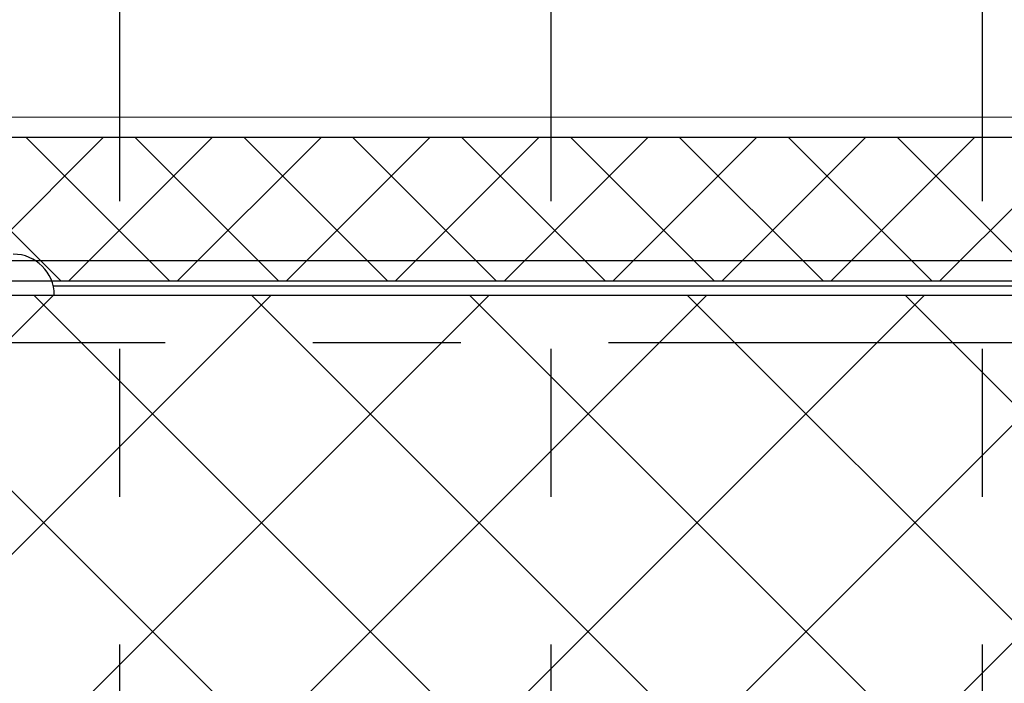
# Model space of a CAD drawing. Header units: inches. Extents: x 0 to 1544102, y -287698 to 23144100.
# Tile 15 of 256: x 26386 to 29383, y -139747 to -137726. Entities that reach past the tile are written whole.
import ezdxf

# ---------------------------------------------------------------- set-up
doc = ezdxf.new("R2010")
doc.units = ezdxf.units.IN
doc.header["$LTSCALE"] = 1800
doc.header["$MEASUREMENT"] = 0
doc.linetypes.add('CENTER', pattern=[2, 1.25, -0.25, 0.25, -0.25])
doc.layers.get('0').update_dxf_attribs({"color": 253, "lineweight": 9})
doc.layers.add('CL', color=8, linetype='CENTER', lineweight=15)
doc.layers.add('TRENCH-TRESTLE', color=6, linetype='Continuous', lineweight=30)
for name, color, linetype in [('GRID', 251, 'CENTER'), ('Road', 3, 'Continuous'), ('Road Sides', 11, 'Continuous'), ('WALL', 6, 'Continuous')]:
    doc.layers.add(name, color=color, linetype=linetype)

msp = doc.modelspace()

# ---------------------------------------------------------------- hatches: boundary and pattern name
at = {"layer": 'Road Sides', "linetype": 'ByBlock'}
h = msp.add_hatch(dxfattribs=at)
h.set_pattern_fill('ANSI37', color=4, scale=3750)
h.set_pattern_definition([(45, (346976.75, -617549.43), (-331.4563, 331.4563), []), (135, (346976.75, -617549.43), (-331.4563, -331.4563), [])])
h.paths.add_polyline_path([(25127.33, -140334.81), (40441.08, -140334.81), (40441.08, -138564.93), (25127.33, -138564.93)])

# ---------------------------------------------------------------- linework, layer by layer
at = {"color": 8, "linetype": 'ByBlock'}
for p, q in [((26511.87, -138522.42), (26074.37, -138084.92)), ((26640.25, -138084.92), (26202.75, -138522.42)), ((26843.33, -138522.42), (26405.83, -138084.92)), ((26971.71, -138084.92), (26534.21, -138522.42)), ((27174.79, -138522.42), (26737.29, -138084.92)), ((27303.17, -138084.92), (26865.67, -138522.42)), ((27506.24, -138522.42), (27068.74, -138084.92)), ((27634.62, -138084.92), (27197.12, -138522.42)), ((27837.7, -138522.42), (27400.2, -138084.92)), ((27966.08, -138084.92), (27528.58, -138522.42)), ((28169.16, -138522.42), (27731.66, -138084.92)), ((28297.54, -138084.92), (27860.04, -138522.42)), ((28500.61, -138522.42), (28063.11, -138084.92)), ((28628.99, -138084.92), (28191.49, -138522.42)), ((28832.07, -138522.42), (28394.57, -138084.92)), ((28960.45, -138084.92), (28522.95, -138522.42)), ((29163.52, -138522.42), (28726.02, -138084.92)), ((29291.9, -138084.92), (28854.4, -138522.42)), ((29494.98, -138522.42), (29057.48, -138084.92)), ((29623.36, -138084.92), (29185.86, -138522.42))]:
    msp.add_line(p, q, dxfattribs=at)
at = {"layer": 'CL', "color": 8, "ltscale": 100}
msp.add_line((63534.99, -138022.43), (17066.08, -138022.43), dxfattribs=at)
at = {"layer": 'GRID', "color": 8}
for p, q in [((26691.08, -145478.63), (26691.08, -135033.82)), ((28003.58, -145478.63), (28003.58, -135033.82)), ((29316.08, -145478.63), (29316.08, -135033.82)), ((41228.58, -138709.93), (24341.08, -138709.93))]:
    msp.add_line(p, q, dxfattribs=at)
at = {"layer": 'Road', "color": 8}
msp.add_line((62066.08, -138459.93), (18535.19, -138459.93), dxfattribs=at)
at = {"layer": 'Road Sides', "color": 4, "linetype": 'ByBlock'}
msp.add_lwpolyline([(25127.33, -138564.93), (40441.08, -138564.93), (40441.08, -140334.81), (25127.33, -140334.81)], close=True, dxfattribs=at)
at = {"layer": 'TRENCH-TRESTLE', "color": 8, "ltscale": 100}
for p, q in [((56172.33, -138084.92), (24628.58, -138084.92)), ((56484.83, -138522.42), (25003.58, -138522.42))]:
    msp.add_line(p, q, dxfattribs=at)
at = {"layer": 'WALL', "color": 8}
for p, q in [((26487.73, -138536.18), (35159.83, -138536.18)), ((26491.08, -138564.93), (35159.83, -138564.93))]:
    msp.add_line(p, q, dxfattribs=at)
msp.add_arc((26366.08, -138564.93), 125, 0, 90, dxfattribs=at)

doc.saveas('drawing.dxf')
